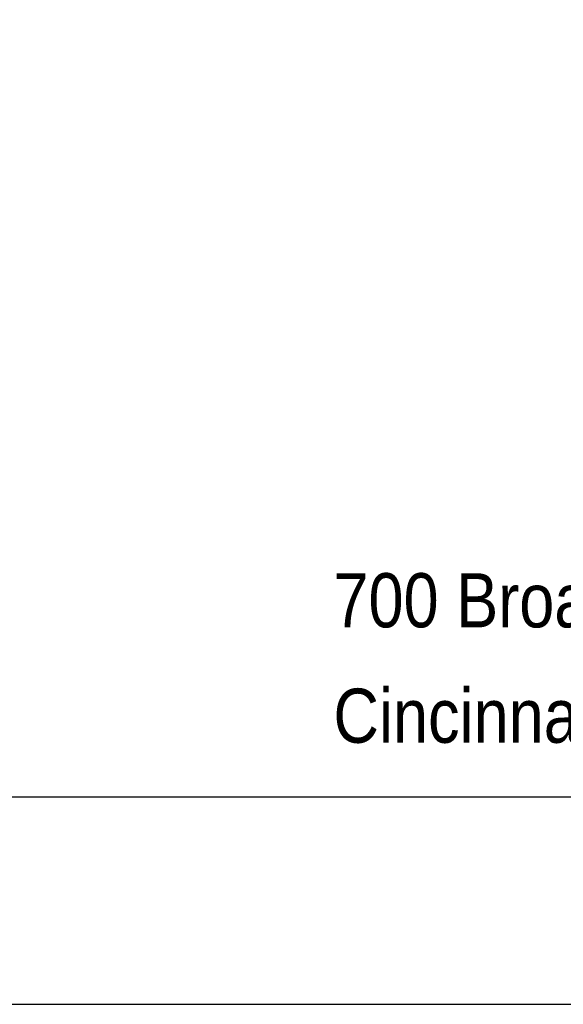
# Paper-space layout '113851GT001' of a CAD drawing. Header units: feet. Extents: x 0 to 34, y 0 to 22.
# Tile 2 of 12: x 3.2 to 4.5, y 0 to 2.4. Entities that reach past the tile are written whole.
import ezdxf
from ezdxf.enums import TextEntityAlignment as Align

# ---------------------------------------------------------------- set-up
doc = ezdxf.new("R2010")
doc.units = ezdxf.units.FT
doc.header["$MEASUREMENT"] = 0
doc.linetypes.add('DGN Style 3', pattern=[25.340844, 18.100603, -7.240241])
doc.linetypes.add('OhDOT_USTN3', pattern=[0.22, 0.165, -0.055])
for name, color, linetype in [('SH_Border', 7, 'Continuous'), ('SH_Cut_Line', 7, 'OhDOT_USTN3'), ('SH_Data', 7, 'Continuous')]:
    doc.layers.add(name, color=color, linetype=linetype)
doc.styles.add('Font 70-Main Title', font='txt', dxfattribs={"width": 1.15, "height": 0.25})
doc.styles.add('Straight-Sub Title', font='font30.shx', dxfattribs={"height": 0.17})
doc.styles.add('Style-Swis721 BT', font='swiss.ttf')

# ---------------------------------------------------------------- blocks, each defined once
blk = doc.blocks.new('TITLE1')
at = {"layer": 'SH_Border', "color": 7, "linetype": 'Continuous', "flags": 128}
blk.add_lwpolyline([(2, 21.5), (33.5, 21.5), (33.5, 0.5), (2, 0.5), (2, 21.5)], close=True, dxfattribs=at)
at = {"layer": 'SH_Cut_Line', "color": 7, "linetype": 'DGN Style 3', "flags": 128}
blk.add_lwpolyline([(0, 0), (34, 0), (34, 22), (0, 22), (0, 0)], close=True, dxfattribs=at)
at = {"layer": 'SH_Data', "style": 'Font 70-Main Title', "width": 1.15}
for tag, p in [('FEDPROJNO', (33.12, 19.5381)), ('CONSPROJNO', (33.12, 13.0381)), ('RRINVOLVEMENT', (33.12, 8.7744)), ('TITLEAREA1', (33, 3.7917))]:
    blk.add_attdef(tag, text='', height=0.25, rotation=90, dxfattribs=at).set_placement(p, align=Align.MIDDLE_CENTER)
at = {"layer": 'SH_Data', "style": 'Font 70-Main Title', "width": 1.15, "flags": 8}
blk.add_attdef('PIDNO', text='', height=0.25, rotation=90, dxfattribs=at).set_placement((33.12, 16.0381), align=Align.MIDDLE_CENTER)
at = {"layer": 'SH_Data', "style": 'Straight-Sub Title'}
for tag, p in [('SHEETNO', (33.0203, 1.0031)), ('SHEETTOTAL', (33.0203, 0.6634))]:
    blk.add_attdef(tag, text='', height=0.17, dxfattribs=at).set_placement(p, align=Align.BOTTOM_CENTER)
blk = doc.blocks.new('A$C7A921157')
at = {"layer": 'SH_Data', "color": 7, "linetype": 'Continuous', "lineweight": 13, "style": 'Style-Swis721 BT', "width": 0.833333}
for s, p in [('700 Broadway Street', (-5.3177, 0.6854)), ('Cincinnati, OH 45202-6010', (-5.3177, 0.4068))]:
    blk.add_text(s, height=0.130743, dxfattribs=at).set_placement(p, align=Align.TOP_LEFT)

psp = doc.layouts.new('113851GT001')

# ---------------------------------------------------------------- block references
psp.add_blockref('A$C7A921157', (9.25, 0.3552))
at = {"layer": 'SH_Border'}
psp.add_blockref('TITLE1', (0, 0), dxfattribs=at)

doc.saveas('drawing.dxf')
